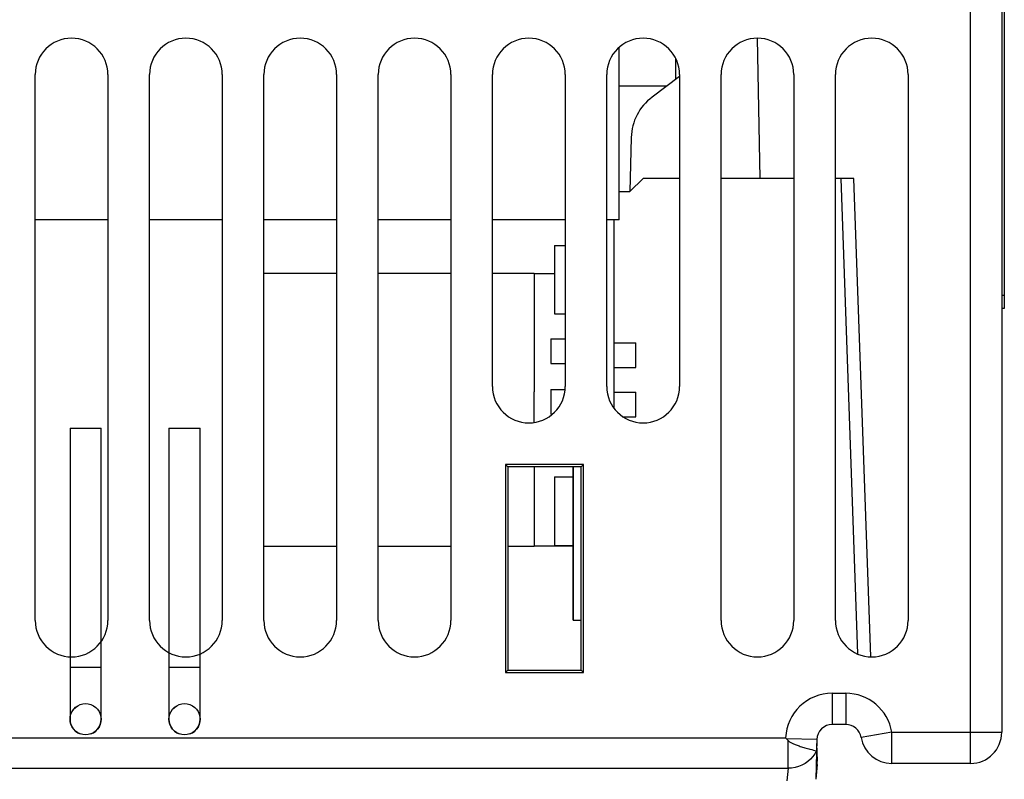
# Model space of a CAD drawing. Extents: x -841 to -216, y -127 to 601.
# Tile 21 of 201: x -542 to -504, y -112 to -82. Entities that reach past the tile are written whole.
import ezdxf

# ---------------------------------------------------------------- set-up
doc = ezdxf.new("R2010")
doc.units = 0
doc.header["$LTSCALE"] = 23.1
doc.layers.add('HEATSINK_AM_0', color=7, linetype='CONTINUOUS')

msp = doc.modelspace()

# ---------------------------------------------------------------- linework, layer by layer
at = {"layer": 'HEATSINK_AM_0', "color": 7}
for p, q in [((-505.32, -111.029), (-505.32, -12.529)), ((-504.12, -12.529), (-504.12, -109.829)), ((-504.02, -63.529), (-504.02, -93.529)), ((-513.42, -88.529), (-513.514, -83.129)), ((-518.845, -90.119), (-518.845, -83.478)), ((-516.67, -83.901), (-516.67, -84.716)), ((-541.32, -105.529), (-541.32, -84.529)), ((-538.52, -84.529), (-538.52, -105.529)), ((-536.92, -105.529), (-536.92, -84.529)), ((-534.12, -84.529), (-534.12, -105.529)), ((-532.52, -105.529), (-532.52, -84.529)), ((-529.72, -84.529), (-529.72, -105.529)), ((-528.12, -105.529), (-528.12, -84.529)), ((-525.32, -84.529), (-525.32, -105.529)), ((-523.72, -96.529), (-523.72, -84.529)), ((-520.92, -84.529), (-520.92, -96.529)), ((-519.32, -96.529), (-519.32, -84.529)), ((-516.52, -84.604), (-517.579, -85.398)), ((-516.52, -84.529), (-516.52, -96.529)), ((-514.92, -105.529), (-514.92, -84.529)), ((-512.12, -84.529), (-512.12, -105.529)), ((-510.52, -105.529), (-510.52, -84.529)), ((-507.72, -84.529), (-507.72, -105.529)), ((-517.02, -84.979), (-518.845, -84.979)), ((-518.378, -86.946), (-518.433, -89.029)), ((-518.433, -89.029), (-517.92, -88.529)), ((-516.52, -88.529), (-517.92, -88.529)), ((-512.12, -88.529), (-514.92, -88.529)), ((-509.806, -88.529), (-510.52, -88.529)), ((-510.306, -88.529), (-509.667, -106.815)), ((-509.163, -106.926), (-509.806, -88.529)), ((-518.845, -89.029), (-518.433, -89.029)), ((-538.52, -90.119), (-541.32, -90.119)), ((-534.12, -90.119), (-536.92, -90.119)), ((-529.72, -90.119), (-532.52, -90.119)), ((-525.32, -90.119), (-528.12, -90.119)), ((-520.92, -90.119), (-523.72, -90.119)), ((-518.848, -90.119), (-519.32, -90.119)), ((-519.05, -90.119), (-519.05, -97.352)), ((-521.33, -91.099), (-520.92, -91.099)), ((-521.33, -91.099), (-521.33, -93.739)), ((-532.52, -92.169), (-529.72, -92.169)), ((-528.12, -92.169), (-525.32, -92.169)), ((-523.72, -92.169), (-522.12, -92.169)), ((-522.12, -92.179), (-521.33, -92.179)), ((-522.12, -92.179), (-522.12, -96.737)), ((-504.02, -93.029), (-504.12, -93.029)), ((-504.02, -93.529), (-504.12, -93.529)), ((-521.33, -93.739), (-520.92, -93.739)), ((-521.47, -94.694), (-520.92, -94.694)), ((-521.47, -94.694), (-521.47, -95.644)), ((-519.05, -94.844), (-518.2, -94.844)), ((-518.2, -95.794), (-518.2, -94.844)), ((-521.47, -95.644), (-520.92, -95.644)), ((-519.05, -95.794), (-518.2, -95.794)), ((-522.12, -97.913), (-522.12, -96.737)), ((-521.47, -96.644), (-520.927, -96.644)), ((-521.47, -96.644), (-521.47, -97.594)), ((-519.05, -96.744), (-518.2, -96.744)), ((-518.2, -97.694), (-518.2, -96.744)), ((-521.47, -97.594), (-521.413, -97.594)), ((-518.693, -97.694), (-518.2, -97.694)), ((-539.98, -98.129), (-538.78, -98.129)), ((-539.98, -98.129), (-539.98, -109.329)), ((-538.78, -109.329), (-538.78, -98.129)), ((-536.17, -98.129), (-534.97, -98.129)), ((-536.17, -98.129), (-536.17, -109.329)), ((-534.97, -109.329), (-534.97, -98.129)), ((-520.22, -99.529), (-523.22, -99.529)), ((-523.22, -99.529), (-523.133, -99.616)), ((-523.22, -99.529), (-523.22, -107.529)), ((-520.307, -99.616), (-523.133, -99.616)), ((-523.133, -99.616), (-523.133, -107.442)), ((-522.12, -99.616), (-522.12, -102.659)), ((-520.62, -105.519), (-520.62, -99.616)), ((-520.62, -99.616), (-520.62, -105.519)), ((-520.22, -99.529), (-520.307, -99.616)), ((-520.307, -107.442), (-520.306, -99.616)), ((-520.22, -107.529), (-520.22, -99.529)), ((-521.33, -99.999), (-520.62, -99.999)), ((-521.33, -99.999), (-521.33, -102.639)), ((-532.52, -102.669), (-529.72, -102.669)), ((-528.12, -102.669), (-525.32, -102.669)), ((-523.133, -102.669), (-522.12, -102.669)), ((-522.12, -102.659), (-520.62, -102.659)), ((-521.33, -102.639), (-520.62, -102.639)), ((-520.62, -105.519), (-520.307, -105.519)), ((-539.979, -107.329), (-538.78, -107.329)), ((-536.169, -107.329), (-534.97, -107.329)), ((-523.22, -107.529), (-523.133, -107.442)), ((-523.22, -107.529), (-520.22, -107.529)), ((-523.133, -107.442), (-520.307, -107.442)), ((-520.22, -107.529), (-520.307, -107.442)), ((-510.641, -108.329), (-510.126, -108.329)), ((-510.64, -108.329), (-510.64, -109.529)), ((-510.121, -108.329), (-510.123, -109.529)), ((-539.276, -108.738), (-539.275, -108.738)), ((-535.466, -108.738), (-535.465, -108.738)), ((-510.12, -109.529), (-510.64, -109.529)), ((-508.35, -109.829), (-509.533, -110.029)), ((-508.35, -109.829), (-504.12, -109.829)), ((-508.35, -111.029), (-508.35, -109.829)), ((-600.001, -110.046), (-512.438, -110.046)), ((-539.484, -109.919), (-539.484, -109.919)), ((-535.674, -109.919), (-535.674, -109.919)), ((-512.42, -110.064), (-512.438, -110.046)), ((-511.24, -110.113), (-512.403, -110.083)), ((-512.345, -111.216), (-512.345, -110.141)), ((-511.24, -110.113), (-511.28, -111.638)), ((-511.244, -110.259), (-511.22, -110.941)), ((-511.424, -110.498), (-511.358, -110.514)), ((-511.358, -110.514), (-511.308, -110.526)), ((-511.254, -110.538), (-511.317, -110.654)), ((-511.308, -110.526), (-511.254, -110.538)), ((-505.32, -111.029), (-508.35, -111.029)), ((-600.094, -111.216), (-512.345, -111.216)), ((-512.345, -111.216), (-512.39, -111.692)), ((-511.225, -111.072), (-511.275, -111.639)), ((-511.266, -111.134), (-511.254, -111.136)), ((-511.254, -111.136), (-511.231, -111.139))]:
    msp.add_line(p, q, dxfattribs=at)
for points in [[(-539.38, -109.929), (-539.484, -109.919), (-539.585, -109.892), (-539.679, -109.848), (-539.765, -109.788), (-539.839, -109.714), (-539.899, -109.629), (-539.943, -109.534), (-539.97, -109.433), (-539.98, -109.329), (-539.97, -109.225), (-539.943, -109.124), (-539.899, -109.029), (-539.839, -108.943), (-539.765, -108.869), (-539.679, -108.81), (-539.585, -108.766), (-539.484, -108.738), (-539.38, -108.729)], [(-539.38, -108.729), (-539.276, -108.738), (-539.175, -108.766), (-539.08, -108.81), (-538.994, -108.869), (-538.92, -108.943), (-538.861, -109.029), (-538.817, -109.124), (-538.789, -109.225), (-538.78, -109.329), (-538.789, -109.433), (-538.817, -109.534), (-538.861, -109.629), (-538.92, -109.714), (-538.994, -109.788), (-539.08, -109.848), (-539.175, -109.892), (-539.276, -109.919), (-539.38, -109.929)], [(-535.57, -109.929), (-535.674, -109.919), (-535.775, -109.892), (-535.869, -109.848), (-535.955, -109.788), (-536.029, -109.714), (-536.089, -109.629), (-536.133, -109.534), (-536.16, -109.433), (-536.17, -109.329), (-536.16, -109.225), (-536.133, -109.124), (-536.089, -109.029), (-536.029, -108.943), (-535.955, -108.869), (-535.869, -108.81), (-535.775, -108.766), (-535.674, -108.738), (-535.57, -108.729)], [(-535.57, -108.729), (-535.466, -108.738), (-535.365, -108.766), (-535.27, -108.81), (-535.184, -108.869), (-535.11, -108.943), (-535.051, -109.029), (-535.007, -109.124), (-534.979, -109.225), (-534.97, -109.329), (-534.979, -109.433), (-535.007, -109.534), (-535.051, -109.629), (-535.11, -109.714), (-535.184, -109.788), (-535.27, -109.848), (-535.365, -109.892), (-535.466, -109.919), (-535.57, -109.929)], [(-539.98, -109.329), (-539.971, -109.228), (-539.945, -109.129), (-539.902, -109.034), (-539.842, -108.947), (-539.768, -108.872), (-539.682, -108.811), (-539.586, -108.766), (-539.585, -108.766)], [(-539.175, -108.766), (-539.173, -108.766), (-539.077, -108.811), (-538.991, -108.872), (-538.917, -108.947), (-538.858, -109.034), (-538.815, -109.129), (-538.789, -109.228), (-538.78, -109.329)], [(-536.17, -109.329), (-536.161, -109.228), (-536.135, -109.129), (-536.092, -109.034), (-536.032, -108.947), (-535.958, -108.872), (-535.872, -108.811), (-535.776, -108.766), (-535.775, -108.766)], [(-535.365, -108.766), (-535.363, -108.766), (-535.267, -108.811), (-535.181, -108.872), (-535.107, -108.947), (-535.048, -109.034), (-535.005, -109.129), (-534.979, -109.228), (-534.97, -109.329)], [(-539.98, -109.329), (-539.971, -109.43), (-539.945, -109.529), (-539.902, -109.623), (-539.843, -109.71), (-539.769, -109.785), (-539.682, -109.846), (-539.586, -109.891), (-539.585, -109.892)], [(-539.175, -109.892), (-539.174, -109.892), (-539.078, -109.847), (-538.991, -109.786), (-538.917, -109.711), (-538.858, -109.624), (-538.815, -109.529), (-538.789, -109.43), (-538.78, -109.329)], [(-536.17, -109.329), (-536.161, -109.43), (-536.135, -109.529), (-536.092, -109.623), (-536.033, -109.71), (-535.959, -109.785), (-535.872, -109.846), (-535.776, -109.891), (-535.775, -109.892)], [(-535.365, -109.892), (-535.364, -109.892), (-535.268, -109.847), (-535.181, -109.786), (-535.107, -109.711), (-535.048, -109.624), (-535.005, -109.529), (-534.979, -109.43), (-534.97, -109.329)], [(-512.374, -110.112), (-512.393, -110.092), (-512.42, -110.064)], [(-512.354, -110.132), (-512.364, -110.122), (-512.374, -110.112)], [(-512.354, -110.132), (-512.327, -110.159), (-512.307, -110.175), (-512.286, -110.191), (-512.263, -110.205), (-512.24, -110.22), (-512.215, -110.234), (-512.189, -110.247), (-512.161, -110.261), (-512.131, -110.275), (-512.1, -110.288), (-512.067, -110.302), (-512.032, -110.316), (-511.996, -110.33), (-511.957, -110.344), (-511.917, -110.357), (-511.875, -110.371), (-511.832, -110.385), (-511.786, -110.4), (-511.739, -110.414), (-511.691, -110.427), (-511.643, -110.441), (-511.595, -110.454), (-511.548, -110.466), (-511.504, -110.478), (-511.424, -110.498)], [(-511.317, -110.654), (-511.393, -110.762), (-511.481, -110.862), (-511.58, -110.951), (-511.689, -111.029), (-511.807, -111.094), (-511.935, -111.148), (-512.069, -111.186), (-512.206, -111.209), (-512.345, -111.216)], [(-511.251, -110.548), (-511.251, -110.545), (-511.251, -110.543), (-511.252, -110.541), (-511.252, -110.54), (-511.253, -110.539), (-511.254, -110.538)], [(-511.261, -110.932), (-511.243, -110.934), (-511.22, -110.941)], [(-511.225, -111.072), (-511.248, -111.062), (-511.265, -111.059)]]:
    msp.add_lwpolyline(points, dxfattribs=at)
for centre, radius, start, end in [((-539.92, -84.529), 1.4, 0, 180), ((-535.52, -84.529), 1.4, 0, 180), ((-531.12, -84.529), 1.4, 0, 180), ((-526.72, -84.529), 1.4, 0, 180), ((-522.32, -84.529), 1.4, 0, 180), ((-517.92, -84.529), 1.4, 0, 180), ((-513.52, -84.529), 1.4, 0, 180), ((-509.12, -84.529), 1.4, 0, 180), ((-516.379, -86.998), 2, 126.8699, 178.5), ((-522.32, -96.529), 1.4, 180, 360), ((-517.92, -96.529), 1.4, 180, 360), ((-539.92, -105.529), 1.4, 180, 360), ((-535.52, -105.529), 1.4, 180, 360), ((-531.12, -105.529), 1.4, 180, 360), ((-526.72, -105.529), 1.4, 180, 360), ((-513.52, -105.529), 1.4, 180, 360), ((-509.12, -105.529), 1.4, 180, 360), ((-510.64, -110.129), 1.8, 90.0234, 177.3601), ((-510.124, -110.129), 1.8, 9.5982, 90.039), ((-510.64, -110.129), 0.6, 89.9999, 178.5), ((-510.124, -110.129), 0.6, 9.5975, 89.6146), ((-505.32, -109.829), 1.2, 270, 360), ((-508.35, -109.829), 1.2, 189.598, 270), ((-512.72, -110.942), 1.5, 355, 0.0013)]:
    msp.add_arc(centre, radius, start, end, dxfattribs=at)

doc.saveas('drawing.dxf')
